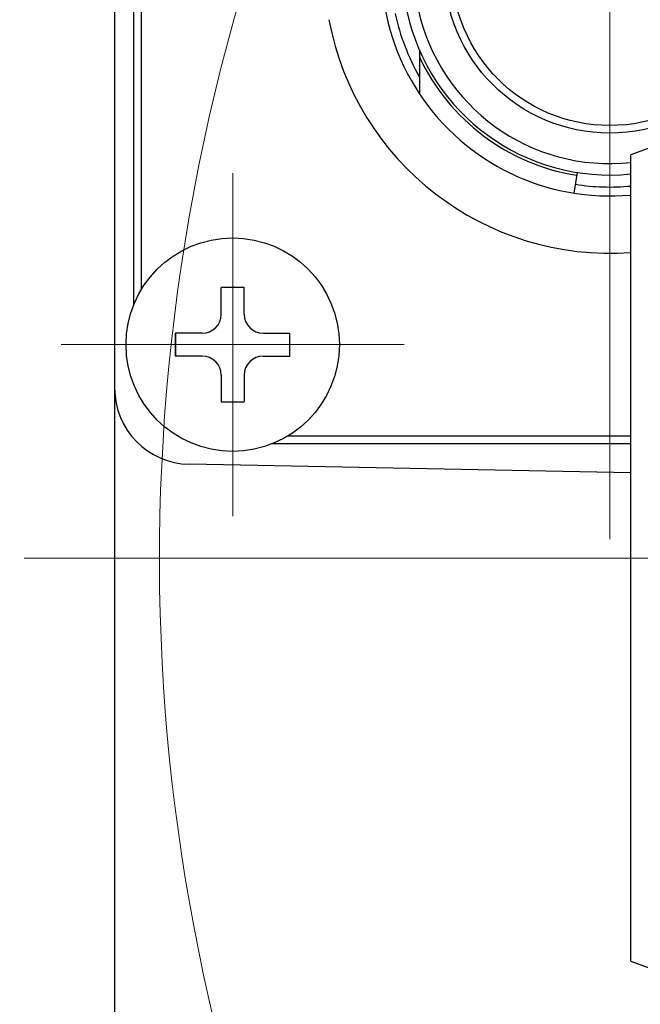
# Model space of a CAD drawing. Header units: millimetres. Extents: x 0 to 1300, y 0 to 891.
# Tile 17 of 127: x 538 to 554, y 273 to 299. Entities that reach past the tile are written whole.
import ezdxf

# ---------------------------------------------------------------- set-up
doc = ezdxf.new("R2010")
doc.units = ezdxf.units.MM
doc.header["$LTSCALE"] = 0.545669
doc.linetypes.add('CENTER', pattern=[50.8, 31.75, -6.35, 6.35, -6.35])
doc.layers.add('NoLayerName_001', color=7, linetype='Continuous')
doc.styles.get("Standard").update_dxf_attribs({"font": 'txt', "bigfont": 'extfont2'})
doc.dimstyles.get("Standard").update_dxf_attribs({"dimtxt": 2.5, "dimasz": 2.5, "dimexe": 1, "dimexo": 1, "dimtad": 1, "dimdec": 3, "dimzin": 0, "dimdsep": 46, "dimtxsty": 'Standard', "dimcen": 2.5, "dimadec": 3, "dimazin": 0, "dimtfac": 0.75, "dimtdec": 3, "dimtmove": 0, "dimatfit": 3, "dimfxl": 1, "dimarcsym": 0})

# ---------------------------------------------------------------- blocks, each defined once
blk = doc.blocks.new('_OPEN30')
at = {"color": 0, "linetype": 'ByBlock', "lineweight": -2}
for p, q in [((-1, 0.267949), (0, 0)), ((0, 0), (-1, -0.267949)), ((0, 0), (-1, 0))]:
    blk.add_line(p, q, dxfattribs=at)
blk = doc.blocks.new('*D47')
at = {"layer": 'Defpoints', "color": 0}
for p in [(526.877, 284.922), (526.977, 284.922), (586.96, 259.108), (586.934, 259.011), (529.773, 255.03)]:
    blk.add_point(p, dxfattribs=at)
at = {"layer": 'NoLayerName_001', "color": 0, "linetype": 'Continuous', "lineweight": 13}
for p, q in [((523.877, 284.922), (520.146, 284.922)), ((586.158, 256.113), (574.794, 213.703))]:
    blk.add_line(p, q, dxfattribs=at)
blk.add_arc((593.877, 284.922), 70.731, 183.64582, 251.35418, dxfattribs=at)
at = {"layer": 'NoLayerName_001', "color": 0, "lineweight": 13, "xscale": 4.5, "yscale": 4.5, "zscale": 4.5}
for p, rotation in [((523.146, 284.922), 91.8229116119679), ((575.57, 216.601), 343.1770883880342)]:
    blk.add_blockref('_OPEN30', p, dxfattribs=dict(at, rotation=rotation))
at = {"layer": 'NoLayerName_001', "color": 0, "lineweight": 13, "insert": (558.234, 233.764), "char_height": 10.5, "attachment_point": 5, "rotation": 325.134}
blk.add_mtext('\\W0.8000;75%%d', dxfattribs=at)
blk = doc.blocks.new('DIM_0002')
at = {"color": 3, "linetype": 'Continuous', "lineweight": 13}
blk.add_arc((52.31, 53.426), 52.31, 345, 255, dxfattribs=at)

msp = doc.modelspace()

# ---------------------------------------------------------------- linework, layer by layer
at = {"layer": 'NoLayerName_001', "color": 7, "linetype": 'Continuous', "lineweight": 25}
msp.add_line((540.377, 321.0456), (540.377, 248.7984), dxfattribs=at)
at = {"layer": 'NoLayerName_001', "color": 4, "linetype": 'CENTER', "lineweight": 13}
for p, q in [((553.377, 285.422), (553.377, 315.422)), ((638.4842, 284.922), (526.877, 284.922))]:
    msp.add_line(p, q, dxfattribs=at)
at = {"layer": 'NoLayerName_001', "color": 60, "linetype": 'Continuous', "lineweight": 25}
for p, q in [((540.877, 291.5612), (540.877, 309.2828)), ((541.077, 308.8798), (541.077, 291.9642)), ((548.377, 298.2535), (548.377, 297.1054)), ((554.427, 295.682), (553.927, 295.5)), ((553.927, 274.3442), (553.927, 295.4998)), ((552.4384, 294.4959), (552.5245, 295.0391)), ((553.927, 288.122), (544.9193, 288.122)), ((553.927, 287.922), (544.5163, 287.922)), ((553.927, 274.344), (554.427, 274.162))]:
    msp.add_line(p, q, dxfattribs=at)
at = {"layer": 'NoLayerName_001', "color": 140, "linetype": 'CENTER', "lineweight": 13}
for p, q in [((543.477, 286.022), (543.477, 295.022)), ((538.977, 290.522), (547.977, 290.522))]:
    msp.add_line(p, q, dxfattribs=at)
at = {"layer": 'NoLayerName_001', "color": 140, "linetype": 'Continuous', "lineweight": 25}
for p, q in [((543.777, 292.022), (543.177, 292.022)), ((543.177, 291.322), (543.177, 292.022)), ((543.777, 291.322), (543.777, 292.022)), ((541.977, 290.222), (541.977, 290.822)), ((541.977, 290.822), (541.977, 290.222)), ((542.677, 290.822), (541.977, 290.822)), ((544.277, 290.822), (544.977, 290.822)), ((544.977, 290.222), (544.977, 290.822)), ((542.677, 290.222), (541.977, 290.222)), ((544.277, 290.222), (544.977, 290.222)), ((543.177, 289.722), (543.177, 289.022)), ((543.777, 289.722), (543.777, 289.022)), ((543.177, 289.022), (543.777, 289.022))]:
    msp.add_line(p, q, dxfattribs=at)
at = {"layer": 'NoLayerName_001', "color": 4, "linetype": 'Continuous', "lineweight": 25}
msp.add_line((553.927, 287.1614), (542.3386, 287.3843), dxfattribs=at)
at = {"layer": 'NoLayerName_001', "color": 60, "linetype": 'Continuous', "lineweight": 25}
for radius in [4.35, 4.15]:
    msp.add_circle((553.377, 300.422), radius, dxfattribs=at)
at = {"layer": 'NoLayerName_001', "color": 140, "linetype": 'Continuous', "lineweight": 25}
msp.add_circle((543.477, 290.522), 2.8, dxfattribs=at)
at = {"layer": 'NoLayerName_001', "color": 60, "linetype": 'Continuous', "lineweight": 25}
for centre, radius, start, end in [((553.377, 300.422), 7.5, 320.20818, 169.44174), ((553.377, 300.422), 6, 90, 275.2595), ((553.377, 300.422), 5.7643, 192.16954, 209.79824), ((553.377, 300.422), 5.45, 192.16954, 275.792), ((553.377, 300.422), 5.15, 192.16954, 276.13066), ((553.377, 300.422), 7.5, 190.55826, 274.20547), ((553.3771, 300.422), 5.5251, 205.18023, 260.99975), ((553.377, 300.422), 5.7643, 260.99952, 275.47521)]:
    msp.add_arc(centre, radius, start, end, dxfattribs=at)
at = {"layer": 'NoLayerName_001', "color": 140, "linetype": 'Continuous', "lineweight": 25}
for centre, start, end in [((542.677, 291.322), 270, 360), ((544.277, 291.322), 180, 270), ((542.677, 289.722), 0, 90), ((544.277, 289.722), 90, 180)]:
    msp.add_arc(centre, 0.5, start, end, dxfattribs=at)
at = {"layer": 'NoLayerName_001', "color": 4, "linetype": 'Continuous', "lineweight": 25}
msp.add_arc((542.377, 289.3839), 2, 180, 268.89829, dxfattribs=at)

# ---------------------------------------------------------------- block references
at = {"layer": 'NoLayerName_001', "color": 3, "linetype": 'Continuous', "lineweight": 13}
msp.add_blockref('DIM_0002', (541.5667, 231.4964), dxfattribs=at)

# ---------------------------------------------------------------- dimensions: what is measured, and where the dimension line sits
dim = msp.add_angular_dim_2l(base=(529.772544, 255.029563), line1=((586.934271, 259.011199), (586.960153, 259.107792)), line2=((526.877045, 284.921983), (526.977045, 284.921983)), text='\\W0.8000;<>', dimstyle='Standard', override={"dimtxt": 10.5, "dimasz": 4.5, "dimexe": 3, "dimexo": 3, "dimgap": 3, "dimblk": 'OPEN30', "dimclrd": 0, "dimclre": 0, "dimclrt": 0, "dimazin": 2, "dimtp": 0, "dimtm": 0, "dimlwd": 13, "dimlwe": 13}, dxfattribs=at)
dim.commit()
dim.dimension.update_dxf_attribs({"geometry": '*D47', "text_midpoint": (553.442742, 226.887416), "dimtype": 162})

doc.saveas('drawing.dxf')
